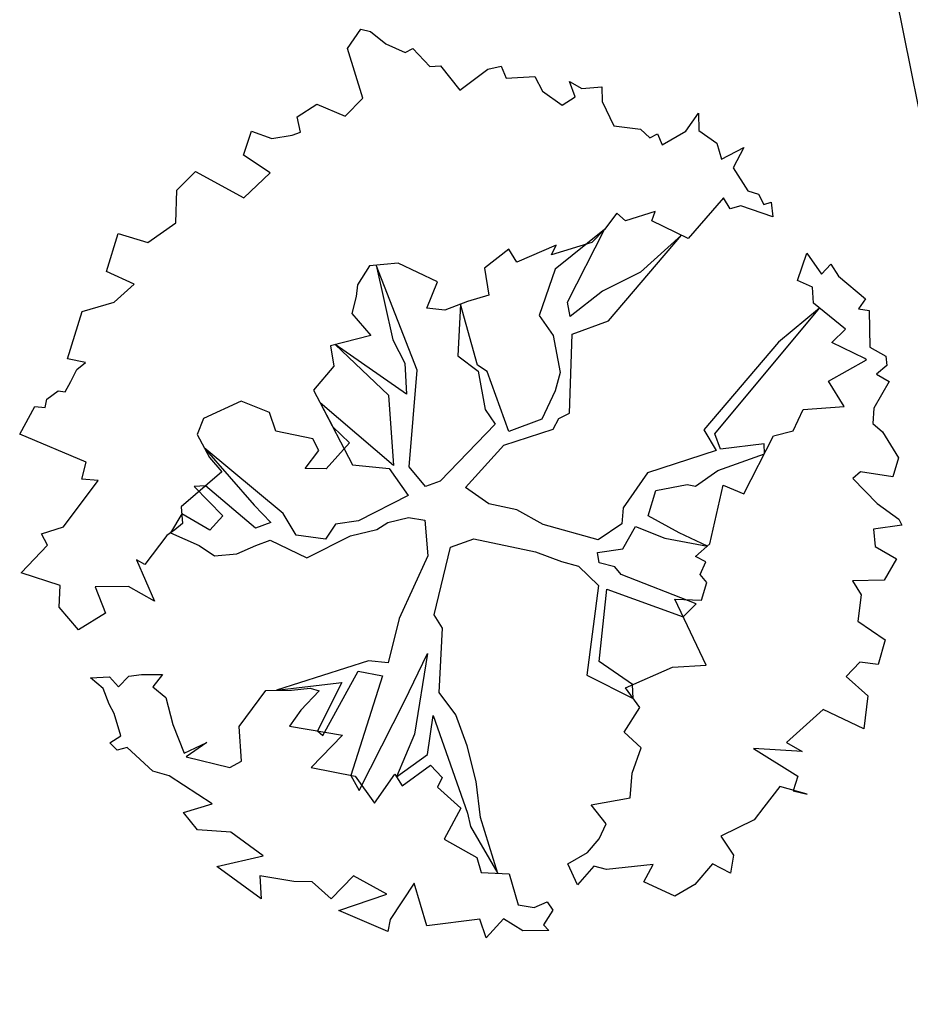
# Model space of a CAD drawing. Header units: metres. Extents: x 2643011 to 2643179, y 1217594 to 1217713.
# Tile 17 of 60: x 2643062.85 to 2643066.76, y 1217644.56 to 1217648.88. Entities that reach past the tile are written whole.
import ezdxf

# ---------------------------------------------------------------- set-up
doc = ezdxf.new("R2010")
doc.units = ezdxf.units.M
doc.linetypes.add('AUSGEZOGEN', pattern=[0])
doc.layers.add('XR$1$_65397', color=7, linetype='Continuous')
doc.layers.add('XR$1$_65398', color=7, linetype='Continuous')

msp = doc.modelspace()

# ---------------------------------------------------------------- linework, layer by layer
at = {"layer": 'XR$1$_65397', "color": 12, "linetype": 'AUSGEZOGEN', "lineweight": 25, "transparency": 33554687}
msp.add_line((2643068.0786, 1217642.0718), (2643066.4723, 1217650.1145), dxfattribs=at)
at = {"layer": 'XR$1$_65398', "color": 250, "linetype": 'AUSGEZOGEN', "lineweight": -3, "transparency": 33554687}
for p, q in [((2643064.291, 1217648.7514), (2643064.3497, 1217648.8364)), ((2643064.3497, 1217648.8364), (2643064.3921, 1217648.8263)), ((2643064.3921, 1217648.8263), (2643064.4598, 1217648.771)), ((2643064.358, 1217648.5335), (2643064.291, 1217648.7514)), ((2643064.4598, 1217648.771), (2643064.5444, 1217648.7337)), ((2643064.5444, 1217648.7337), (2643064.5782, 1217648.7515)), ((2643064.5782, 1217648.7515), (2643064.6526, 1217648.6719)), ((2643064.6526, 1217648.6719), (2643064.699, 1217648.6747)), ((2643064.699, 1217648.6747), (2643064.7832, 1217648.5678)), ((2643064.907, 1217648.6609), (2643064.9648, 1217648.6743)), ((2643064.9648, 1217648.6743), (2643064.9867, 1217648.621)), ((2643064.7832, 1217648.5678), (2643064.907, 1217648.6609)), ((2643064.9867, 1217648.621), (2643065.1124, 1217648.6286)), ((2643065.1124, 1217648.6286), (2643065.1462, 1217648.5646)), ((2643065.2897, 1217648.5384), (2643065.2651, 1217648.6057)), ((2643065.2651, 1217648.6057), (2643065.3195, 1217648.5757)), ((2643065.3195, 1217648.5757), (2643065.4067, 1217648.5831)), ((2643065.4067, 1217648.5831), (2643065.4081, 1217648.5189)), ((2643064.2809, 1217648.4543), (2643064.358, 1217648.5335)), ((2643065.1462, 1217648.5646), (2643065.2331, 1217648.5023)), ((2643065.2331, 1217648.5023), (2643065.2897, 1217648.5384)), ((2643064.0708, 1217648.4516), (2643064.1558, 1217648.5072)), ((2643064.1558, 1217648.5072), (2643064.2809, 1217648.4543)), ((2643065.4081, 1217648.5189), (2643065.4599, 1217648.4119)), ((2643064.0851, 1217648.3834), (2643064.0708, 1217648.4516)), ((2643065.7751, 1217648.3882), (2643065.8308, 1217648.467)), ((2643065.8308, 1217648.467), (2643065.8318, 1217648.3918)), ((2643065.4599, 1217648.4119), (2643065.5757, 1217648.3973)), ((2643063.8349, 1217648.2839), (2643063.8705, 1217648.3892)), ((2643063.8705, 1217648.3892), (2643063.9592, 1217648.3557)), ((2643063.9592, 1217648.3557), (2643064.0487, 1217648.3704)), ((2643064.0487, 1217648.3704), (2643064.0851, 1217648.3834)), ((2643065.5757, 1217648.3973), (2643065.6174, 1217648.3591)), ((2643065.6174, 1217648.3591), (2643065.6513, 1217648.3769)), ((2643065.6513, 1217648.3769), (2643065.6707, 1217648.3285)), ((2643065.6707, 1217648.3285), (2643065.7751, 1217648.3882)), ((2643065.8318, 1217648.3918), (2643065.9106, 1217648.3361)), ((2643065.9106, 1217648.3361), (2643065.9311, 1217648.2651)), ((2643063.9521, 1217648.2052), (2643063.8349, 1217648.2839)), ((2643065.9311, 1217648.2651), (2643066.029, 1217648.3167)), ((2643066.029, 1217648.3167), (2643065.9832, 1217648.2277)), ((2643063.5425, 1217648.1298), (2643063.6245, 1217648.2116)), ((2643063.6245, 1217648.2116), (2643063.8365, 1217648.0964)), ((2643063.8365, 1217648.0964), (2643063.9521, 1217648.2052)), ((2643065.9832, 1217648.2277), (2643066.0471, 1217648.127)), ((2643063.5377, 1217647.9867), (2643063.5425, 1217648.1298)), ((2643066.0471, 1217648.127), (2643066.0932, 1217648.1127)), ((2643066.0932, 1217648.1127), (2643066.1175, 1217648.0668)), ((2643065.9396, 1217648.0966), (2643065.7852, 1217647.9179)), ((2643065.97, 1217648.0478), (2643065.9396, 1217648.0966)), ((2643066.0168, 1217648.0616), (2643065.97, 1217648.0478)), ((2643066.1571, 1217648.0121), (2643066.0168, 1217648.0616)), ((2643066.1175, 1217648.0668), (2643066.149, 1217648.0773)), ((2643066.149, 1217648.0773), (2643066.1571, 1217648.0121)), ((2643065.4718, 1217648.0291), (2643065.4184, 1217647.9576)), ((2643065.511, 1217647.9957), (2643065.4718, 1217648.0291)), ((2643065.6409, 1217648.0364), (2643065.511, 1217647.9957)), ((2643065.6253, 1217647.9957), (2643065.6409, 1217648.0364)), ((2643063.4149, 1217647.9003), (2643063.5377, 1217647.9867)), ((2643065.7852, 1217647.9179), (2643065.6253, 1217647.9957)), ((2643063.2337, 1217647.7724), (2643063.2857, 1217647.9403)), ((2643063.2857, 1217647.9403), (2643063.4149, 1217647.9003)), ((2643065.4184, 1217647.9576), (2643065.2016, 1217647.7831)), ((2643065.256, 1217647.6389), (2643065.4184, 1217647.9576)), ((2643065.4184, 1217647.9576), (2643065.3622, 1217647.9002)), ((2643065.4356, 1217647.556), (2643065.7561, 1217647.9321)), ((2643065.7561, 1217647.9321), (2643065.5758, 1217647.7704)), ((2643065.206, 1217647.8889), (2643065.0341, 1217647.8137)), ((2643065.3622, 1217647.9002), (2643065.1855, 1217647.8457)), ((2643065.1855, 1217647.8457), (2643065.206, 1217647.8889)), ((2643064.9993, 1217647.871), (2643064.8917, 1217647.788)), ((2643065.0341, 1217647.8137), (2643064.9993, 1217647.871)), ((2643066.2652, 1217647.734), (2643066.306, 1217647.8528)), ((2643066.306, 1217647.8528), (2643066.3697, 1217647.7613)), ((2643064.513, 1217647.8092), (2643064.388, 1217647.7973)), ((2643064.5964, 1217647.3405), (2643064.4174, 1217647.8001)), ((2643064.4174, 1217647.8001), (2643064.4897, 1217647.4726)), ((2643064.6858, 1217647.7274), (2643064.513, 1217647.8092)), ((2643066.3697, 1217647.7613), (2643066.4115, 1217647.8049)), ((2643066.4115, 1217647.8049), (2643066.445, 1217647.7531)), ((2643063.3553, 1217647.7176), (2643063.2337, 1217647.7724)), ((2643064.388, 1217647.7973), (2643064.3342, 1217647.7149)), ((2643064.8917, 1217647.788), (2643064.9114, 1217647.6687)), ((2643065.2016, 1217647.7831), (2643065.1314, 1217647.5793)), ((2643065.5758, 1217647.7704), (2643065.4095, 1217647.6874)), ((2643063.2672, 1217647.6387), (2643063.3553, 1217647.7176)), ((2643064.3342, 1217647.7149), (2643064.3286, 1217647.664)), ((2643064.6389, 1217647.6115), (2643064.6858, 1217647.7274)), ((2643066.3306, 1217647.7036), (2643066.2652, 1217647.734)), ((2643066.445, 1217647.7531), (2643066.5627, 1217647.653)), ((2643065.4095, 1217647.6874), (2643065.2678, 1217647.5756)), ((2643066.3345, 1217647.6346), (2643066.3306, 1217647.7036)), ((2643063.1269, 1217647.5972), (2643063.2672, 1217647.6387)), ((2643064.3286, 1217647.664), (2643064.3094, 1217647.5891)), ((2643064.8179, 1217647.641), (2643064.7185, 1217647.604)), ((2643064.7872, 1217647.6296), (2643064.7754, 1217647.4024)), ((2643064.8618, 1217647.3615), (2643064.7872, 1217647.6296)), ((2643064.9114, 1217647.6687), (2643064.8179, 1217647.641)), ((2643065.2678, 1217647.5756), (2643065.256, 1217647.6389)), ((2643066.4751, 1217647.5204), (2643066.3345, 1217647.6346)), ((2643066.5627, 1217647.653), (2643066.5318, 1217647.609)), ((2643063.0629, 1217647.3905), (2643063.1269, 1217647.5972)), ((2643064.3094, 1217647.5891), (2643064.3927, 1217647.4925)), ((2643064.7185, 1217647.604), (2643064.6389, 1217647.6115)), ((2643065.9021, 1217647.0607), (2643066.3618, 1217647.6124)), ((2643066.3618, 1217647.6124), (2643066.1812, 1217647.4627)), ((2643066.5318, 1217647.609), (2643066.579, 1217647.6014)), ((2643066.579, 1217647.6014), (2643066.5819, 1217647.4408)), ((2643065.1314, 1217647.5793), (2643065.1926, 1217647.4927)), ((2643065.2761, 1217647.4981), (2643065.4356, 1217647.556)), ((2643065.2641, 1217647.152), (2643065.2761, 1217647.4981)), ((2643066.4153, 1217647.461), (2643066.4751, 1217647.5204)), ((2643064.3927, 1217647.4925), (2643064.2159, 1217647.4471)), ((2643064.4897, 1217647.4726), (2643064.5432, 1217647.3711)), ((2643065.1926, 1217647.4927), (2643065.2242, 1217647.3302)), ((2643066.1812, 1217647.4627), (2643065.8541, 1217647.0786)), ((2643066.5597, 1217647.392), (2643066.4153, 1217647.461)), ((2643064.2159, 1217647.4471), (2643064.2307, 1217647.3576)), ((2643064.5505, 1217647.2344), (2643064.2369, 1217647.4525)), ((2643064.2369, 1217647.4525), (2643064.4705, 1217647.2308)), ((2643066.5819, 1217647.4408), (2643066.6518, 1217647.402)), ((2643063.1415, 1217647.3732), (2643063.0629, 1217647.3905)), ((2643063.1037, 1217647.3425), (2643063.1415, 1217647.3732)), ((2643064.5432, 1217647.3711), (2643064.5505, 1217647.2344)), ((2643064.7754, 1217647.4024), (2643064.8648, 1217647.3353)), ((2643066.4012, 1217647.2915), (2643066.5678, 1217647.3855)), ((2643066.5678, 1217647.3855), (2643066.5597, 1217647.392)), ((2643066.6518, 1217647.402), (2643066.6563, 1217647.3611)), ((2643063.0773, 1217647.29), (2643063.1037, 1217647.3425)), ((2643064.2307, 1217647.3576), (2643064.1413, 1217647.2518)), ((2643064.561, 1217646.9157), (2643064.5964, 1217647.3405)), ((2643064.9039, 1217647.3343), (2643064.8618, 1217647.3615)), ((2643064.8648, 1217647.3353), (2643064.8947, 1217647.1673)), ((2643064.9994, 1217647.0712), (2643064.9039, 1217647.3343)), ((2643065.2242, 1217647.3302), (2643065.2021, 1217647.2491)), ((2643066.6563, 1217647.3611), (2643066.612, 1217647.3223)), ((2643063.0533, 1217647.2448), (2643063.0773, 1217647.29)), ((2643066.4702, 1217647.1811), (2643066.4012, 1217647.2915)), ((2643066.667, 1217647.2911), (2643066.5993, 1217647.1735)), ((2643066.612, 1217647.3223), (2643066.667, 1217647.2911)), ((2643062.9727, 1217647.2132), (2643063.0226, 1217647.2503)), ((2643063.0226, 1217647.2503), (2643063.0533, 1217647.2448)), ((2643064.1413, 1217647.2518), (2643064.2261, 1217647.0911)), ((2643065.2021, 1217647.2491), (2643065.1437, 1217647.1256)), ((2643062.9643, 1217647.1763), (2643062.9727, 1217647.2132)), ((2643063.8252, 1217647.2041), (2643063.6601, 1217647.1278)), ((2643063.9485, 1217647.1548), (2643063.8252, 1217647.2041)), ((2643064.4924, 1217646.9228), (2643064.1706, 1217647.1963)), ((2643064.1706, 1217647.1963), (2643064.3133, 1217646.9256)), ((2643064.4705, 1217647.2308), (2643064.4924, 1217646.9228)), ((2643062.8532, 1217647.0591), (2643062.919, 1217647.1802)), ((2643062.919, 1217647.1802), (2643062.9643, 1217647.1763)), ((2643063.9766, 1217647.0723), (2643063.9485, 1217647.1548)), ((2643064.8947, 1217647.1673), (2643064.9388, 1217647.1041)), ((2643065.2182, 1217647.1278), (2643065.2641, 1217647.152)), ((2643066.2458, 1217647.0736), (2643066.289, 1217647.1675)), ((2643066.289, 1217647.1675), (2643066.4702, 1217647.1811)), ((2643066.5993, 1217647.1735), (2643066.5958, 1217647.1069)), ((2643063.6601, 1217647.1278), (2643063.6316, 1217647.0588)), ((2643065.1437, 1217647.1256), (2643064.9994, 1217647.0712)), ((2643065.1929, 1217647.0821), (2643065.2182, 1217647.1278)), ((2643064.1392, 1217647.0392), (2643063.9766, 1217647.0723)), ((2643064.2261, 1217647.0911), (2643064.2996, 1217647.0219)), ((2643064.9388, 1217647.1041), (2643064.6974, 1217646.8532)), ((2643064.9769, 1217647.0114), (2643065.1929, 1217647.0821)), ((2643065.8541, 1217647.0786), (2643065.908, 1217646.9881)), ((2643066.1602, 1217647.0516), (2643066.2458, 1217647.0736)), ((2643066.5958, 1217647.1069), (2643066.637, 1217647.0699)), ((2643066.637, 1217647.0699), (2643066.7079, 1217646.9559)), ((2643063.1448, 1217646.9364), (2643062.8532, 1217647.0591)), ((2643063.6316, 1217647.0588), (2643063.6851, 1217646.9573)), ((2643064.1659, 1217646.9884), (2643064.1392, 1217647.0392)), ((2643064.2996, 1217647.0219), (2643064.1976, 1217646.9078)), ((2643065.9268, 1217646.9934), (2643065.9021, 1217647.0607)), ((2643066.03, 1217646.7977), (2643066.1602, 1217647.0516)), ((2643064.0094, 1217646.7113), (2643063.6628, 1217646.9995)), ((2643063.6628, 1217646.9995), (2643063.8821, 1217646.7477)), ((2643064.106, 1217646.9089), (2643064.1659, 1217646.9884)), ((2643064.8092, 1217646.8257), (2643064.9769, 1217647.0114)), ((2643065.908, 1217646.9881), (2643065.6076, 1217646.89)), ((2643066.1193, 1217647.0178), (2643065.9268, 1217646.9934)), ((2643066.1197, 1217646.9727), (2643066.1193, 1217647.0178)), ((2643063.1257, 1217646.8615), (2643063.1448, 1217646.9364)), ((2643063.6851, 1217646.9573), (2643063.7403, 1217646.8937)), ((2643065.916, 1217646.8997), (2643066.1197, 1217646.9727)), ((2643066.7079, 1217646.9559), (2643066.6828, 1217646.8717)), ((2643063.7403, 1217646.8937), (2643063.5615, 1217646.7407)), ((2643064.1976, 1217646.9078), (2643064.106, 1217646.9089)), ((2643064.3133, 1217646.9256), (2643064.4738, 1217646.9083)), ((2643064.4738, 1217646.9083), (2643064.5576, 1217646.7903)), ((2643064.6337, 1217646.8305), (2643064.561, 1217646.9157)), ((2643065.8172, 1217646.8322), (2643065.916, 1217646.8997)), ((2643066.5412, 1217646.8943), (2643066.5069, 1217646.8654)), ((2643066.6828, 1217646.8717), (2643066.5412, 1217646.8943)), ((2643063.0459, 1217646.6526), (2643063.1979, 1217646.8563)), ((2643063.1979, 1217646.8563), (2643063.1257, 1217646.8615)), ((2643064.6974, 1217646.8532), (2643064.6337, 1217646.8305)), ((2643065.6076, 1217646.89), (2643065.5003, 1217646.7362)), ((2643066.5069, 1217646.8654), (2643066.6144, 1217646.7553)), ((2643063.6687, 1217646.8324), (2643063.6182, 1217646.8293)), ((2643063.6182, 1217646.8293), (2643063.7444, 1217646.7013)), ((2643063.8874, 1217646.647), (2643063.6687, 1217646.8324)), ((2643064.9115, 1217646.7546), (2643064.8092, 1217646.8257)), ((2643065.6099, 1217646.7013), (2643065.6441, 1217646.812)), ((2643065.6441, 1217646.812), (2643065.781, 1217646.8394)), ((2643065.781, 1217646.8394), (2643065.8172, 1217646.8322)), ((2643065.8801, 1217646.5782), (2643065.9387, 1217646.8361)), ((2643065.9387, 1217646.8361), (2643066.03, 1217646.7977)), ((2643064.5576, 1217646.7903), (2643064.3394, 1217646.6799)), ((2643063.5615, 1217646.7407), (2643063.5673, 1217646.6681)), ((2643063.8821, 1217646.7477), (2643063.9547, 1217646.6716)), ((2643065.0337, 1217646.7279), (2643064.9115, 1217646.7546)), ((2643065.1494, 1217646.6638), (2643065.0337, 1217646.7279)), ((2643065.5003, 1217646.7362), (2643065.4939, 1217646.6664)), ((2643066.6144, 1217646.7553), (2643066.7094, 1217646.6865)), ((2643063.5639, 1217646.7107), (2643063.5148, 1217646.6263)), ((2643063.6865, 1217646.6383), (2643063.5639, 1217646.7107)), ((2643063.7444, 1217646.7013), (2643063.6865, 1217646.6383)), ((2643064.0652, 1217646.6172), (2643064.0094, 1217646.7113)), ((2643064.3394, 1217646.6799), (2643064.2389, 1217646.6655)), ((2643064.4685, 1217646.6723), (2643064.5591, 1217646.6938)), ((2643064.5591, 1217646.6938), (2643064.6302, 1217646.6819)), ((2643064.6302, 1217646.6819), (2643064.6427, 1217646.5264)), ((2643065.7465, 1217646.6266), (2643065.6099, 1217646.7013)), ((2643066.7094, 1217646.6865), (2643066.7228, 1217646.6611)), ((2643062.9488, 1217646.623), (2643063.0459, 1217646.6526)), ((2643063.5344, 1217646.6399), (2643063.4982, 1217646.6147)), ((2643063.5673, 1217646.6681), (2643063.5344, 1217646.6399)), ((2643063.9547, 1217646.6716), (2643063.8874, 1217646.647)), ((2643064.2389, 1217646.6655), (2643064.1939, 1217646.5986)), ((2643064.3048, 1217646.6138), (2643064.4197, 1217646.6419)), ((2643064.4197, 1217646.6419), (2643064.4685, 1217646.6723)), ((2643065.3903, 1217646.5963), (2643065.1494, 1217646.6638)), ((2643065.4939, 1217646.6664), (2643065.3903, 1217646.5963)), ((2643065.4981, 1217646.5559), (2643065.554, 1217646.6548)), ((2643065.554, 1217646.6548), (2643065.6828, 1217646.6038)), ((2643066.7228, 1217646.6611), (2643066.5979, 1217646.6432)), ((2643066.5979, 1217646.6432), (2643066.6057, 1217646.5669)), ((2643062.9755, 1217646.5723), (2643062.9488, 1217646.623)), ((2643063.4982, 1217646.6147), (2643063.4026, 1217646.4886)), ((2643063.5148, 1217646.6263), (2643063.6403, 1217646.5707)), ((2643063.8884, 1217646.5718), (2643063.952, 1217646.5946)), ((2643063.952, 1217646.5946), (2643064.112, 1217646.5168)), ((2643064.1939, 1217646.5986), (2643064.0652, 1217646.6172)), ((2643064.112, 1217646.5168), (2643064.3048, 1217646.6138)), ((2643064.7421, 1217646.5634), (2643064.8458, 1217646.601)), ((2643064.8458, 1217646.601), (2643065.1153, 1217646.5439)), ((2643065.6828, 1217646.6038), (2643065.8695, 1217646.5688)), ((2643065.8695, 1217646.5688), (2643065.7465, 1217646.6266)), ((2643062.8602, 1217646.4512), (2643062.9755, 1217646.5723)), ((2643063.6403, 1217646.5707), (2643063.7073, 1217646.5257)), ((2643063.8061, 1217646.5346), (2643063.8884, 1217646.5718)), ((2643064.6716, 1217646.2667), (2643064.7421, 1217646.5634)), ((2643065.3873, 1217646.5406), (2643065.4981, 1217646.5559)), ((2643065.8178, 1217646.5237), (2643065.8801, 1217646.5782)), ((2643066.6057, 1217646.5669), (2643066.6991, 1217646.5128)), ((2643063.4026, 1217646.4886), (2643063.3661, 1217646.508)), ((2643063.3661, 1217646.508), (2643063.4446, 1217646.327)), ((2643063.7073, 1217646.5257), (2643063.8061, 1217646.5346)), ((2643064.6427, 1217646.5264), (2643064.5179, 1217646.2506)), ((2643065.1153, 1217646.5439), (2643065.2293, 1217646.5006)), ((2643065.3944, 1217646.495), (2643065.3873, 1217646.5406)), ((2643065.8629, 1217646.4996), (2643065.8178, 1217646.5237)), ((2643066.6991, 1217646.5128), (2643066.6449, 1217646.4193)), ((2643065.2293, 1217646.5006), (2643065.3049, 1217646.4802)), ((2643065.3049, 1217646.4802), (2643065.3922, 1217646.3965)), ((2643065.4638, 1217646.4775), (2643065.3944, 1217646.495)), ((2643065.492, 1217646.4445), (2643065.4638, 1217646.4775)), ((2643065.8384, 1217646.4435), (2643065.8629, 1217646.4996)), ((2643063.03, 1217646.3956), (2643062.8602, 1217646.4512)), ((2643065.8198, 1217646.3147), (2643065.492, 1217646.4445)), ((2643065.8673, 1217646.4092), (2643065.8384, 1217646.4435)), ((2643066.6449, 1217646.4193), (2643066.5056, 1217646.4169)), ((2643063.026, 1217646.3008), (2643063.03, 1217646.3956)), ((2643063.3301, 1217646.3917), (2643063.1841, 1217646.3904)), ((2643063.1841, 1217646.3904), (2643063.23, 1217646.2741)), ((2643063.4446, 1217646.327), (2643063.3301, 1217646.3917)), ((2643065.3922, 1217646.3965), (2643065.3408, 1217646.0019)), ((2643065.3951, 1217646.063), (2643065.4292, 1217646.379)), ((2643065.4292, 1217646.379), (2643065.7635, 1217646.2586)), ((2643065.8433, 1217646.3317), (2643065.8673, 1217646.4092)), ((2643066.5056, 1217646.4169), (2643066.5442, 1217646.3554)), ((2643065.8641, 1217646.0462), (2643065.7271, 1217646.3353)), ((2643065.7271, 1217646.3353), (2643065.8433, 1217646.3317)), ((2643066.5442, 1217646.3554), (2643066.5296, 1217646.2396)), ((2643063.1112, 1217646.2007), (2643063.026, 1217646.3008)), ((2643065.7635, 1217646.2586), (2643065.8198, 1217646.3147)), ((2643063.23, 1217646.2741), (2643063.1112, 1217646.2007)), ((2643064.5179, 1217646.2506), (2643064.469, 1217646.0564)), ((2643064.707, 1217646.2082), (2643064.6716, 1217646.2667)), ((2643064.6936, 1217645.9263), (2643064.707, 1217646.2082)), ((2643066.5296, 1217646.2396), (2643066.6487, 1217646.1573)), ((2643066.6487, 1217646.1573), (2643066.6193, 1217646.0491)), ((2643064.5404, 1217645.8887), (2643064.6416, 1217646.0981)), ((2643064.6416, 1217646.0981), (2643064.5845, 1217645.7437)), ((2643064.3826, 1217646.065), (2643063.9789, 1217645.936)), ((2643064.469, 1217646.0564), (2643064.3826, 1217646.065)), ((2643065.5409, 1217645.9623), (2643065.3951, 1217646.063)), ((2643065.5107, 1217645.9463), (2643065.7171, 1217646.0382)), ((2643065.7171, 1217646.0382), (2643065.8641, 1217646.0462)), ((2643066.5378, 1217646.0602), (2643066.4787, 1217645.9966)), ((2643066.6193, 1217646.0491), (2643066.5378, 1217646.0602)), ((2643063.1634, 1217645.9904), (2643063.247, 1217645.9958)), ((2643063.22, 1217645.9445), (2643063.1634, 1217645.9904)), ((2643063.247, 1217645.9958), (2643063.2859, 1217645.9515)), ((2643063.2859, 1217645.9515), (2643063.3325, 1217645.9977)), ((2643063.3325, 1217645.9977), (2643063.3874, 1217646.005)), ((2643063.3874, 1217646.005), (2643063.4796, 1217646.0057)), ((2643063.4796, 1217646.0057), (2643063.4374, 1217645.9511)), ((2643064.1832, 1217645.7374), (2643064.3372, 1217646.0194)), ((2643064.4445, 1217646.0003), (2643064.3053, 1217645.563)), ((2643064.3372, 1217646.0194), (2643064.4445, 1217646.0003)), ((2643065.3408, 1217646.0019), (2643065.544, 1217645.9004)), ((2643066.4787, 1217645.9966), (2643066.5728, 1217645.9118)), ((2643063.2453, 1217645.876), (2643063.22, 1217645.9445)), ((2643063.4374, 1217645.9511), (2643063.494, 1217645.9052)), ((2643063.9789, 1217645.936), (2643064.2655, 1217645.9708)), ((2643064.0457, 1217645.9367), (2643064.1274, 1217645.9458)), ((2643064.1274, 1217645.9458), (2643064.1661, 1217645.9338)), ((2643064.2655, 1217645.9708), (2643064.1595, 1217645.7579)), ((2643065.573, 1217645.8603), (2643065.5107, 1217645.9463)), ((2643065.544, 1217645.9004), (2643065.5409, 1217645.9623)), ((2643063.494, 1217645.9052), (2643063.5247, 1217645.7855)), ((2643063.8163, 1217645.7772), (2643063.9321, 1217645.9355)), ((2643063.9321, 1217645.9355), (2643064.0457, 1217645.9367)), ((2643064.1661, 1217645.9338), (2643064.0861, 1217645.8484)), ((2643064.7666, 1217645.8288), (2643064.6936, 1217645.9263)), ((2643066.5728, 1217645.9118), (2643066.5563, 1217645.7673)), ((2643063.2676, 1217645.8338), (2643063.2453, 1217645.876)), ((2643064.3423, 1217645.4971), (2643064.5404, 1217645.8887)), ((2643065.5045, 1217645.7531), (2643065.573, 1217645.8603)), ((2643063.2972, 1217645.7366), (2643063.2676, 1217645.8338)), ((2643064.0861, 1217645.8484), (2643064.0363, 1217645.7789)), ((2643064.642, 1217645.6551), (2643064.6664, 1217645.8255)), ((2643064.6664, 1217645.8255), (2643064.8168, 1217645.3967)), ((2643064.8165, 1217645.6931), (2643064.7666, 1217645.8288)), ((2643066.3773, 1217645.852), (2643066.2161, 1217645.7068)), ((2643066.5563, 1217645.7673), (2643066.3773, 1217645.852)), ((2643063.5247, 1217645.7855), (2643063.575, 1217645.6608)), ((2643063.8257, 1217645.6246), (2643063.8163, 1217645.7772)), ((2643064.0363, 1217645.7789), (2643064.2687, 1217645.7393)), ((2643063.249, 1217645.705), (2643063.2972, 1217645.7366)), ((2643064.2687, 1217645.7393), (2643064.1318, 1217645.5976)), ((2643064.1595, 1217645.7579), (2643064.1832, 1217645.7374)), ((2643064.5845, 1217645.7437), (2643064.5065, 1217645.5567)), ((2643065.5793, 1217645.6845), (2643065.5045, 1217645.7531)), ((2643063.2809, 1217645.674), (2643063.249, 1217645.705)), ((2643063.324, 1217645.6859), (2643063.2809, 1217645.674)), ((2643063.4374, 1217645.582), (2643063.324, 1217645.6859)), ((2643063.575, 1217645.6608), (2643063.6743, 1217645.7069)), ((2643063.6743, 1217645.7069), (2643063.584, 1217645.6438)), ((2643064.856, 1217645.5363), (2643064.8165, 1217645.6931)), ((2643065.5395, 1217645.5724), (2643065.5793, 1217645.6845)), ((2643066.2161, 1217645.7068), (2643066.2847, 1217645.6673)), ((2643063.584, 1217645.6438), (2643063.775, 1217645.5979)), ((2643064.5065, 1217645.5567), (2643064.642, 1217645.6551)), ((2643066.2847, 1217645.6673), (2643066.0724, 1217645.6805)), ((2643066.0724, 1217645.6805), (2643066.2657, 1217645.56)), ((2643063.775, 1217645.5979), (2643063.8257, 1217645.6246)), ((2643064.1318, 1217645.5976), (2643064.3251, 1217645.559)), ((2643064.5313, 1217645.5164), (2643064.6558, 1217645.6083)), ((2643064.6558, 1217645.6083), (2643064.7059, 1217645.5544)), ((2643063.5088, 1217645.5609), (2643063.4374, 1217645.582)), ((2643063.6972, 1217645.4379), (2643063.5088, 1217645.5609)), ((2643064.3053, 1217645.563), (2643064.3423, 1217645.4971)), ((2643064.3251, 1217645.559), (2643064.4089, 1217645.4411)), ((2643064.4089, 1217645.4411), (2643064.499, 1217645.5689)), ((2643064.499, 1217645.5689), (2643064.5313, 1217645.5164)), ((2643064.7059, 1217645.5544), (2643064.6854, 1217645.5112)), ((2643065.5315, 1217645.4647), (2643065.5395, 1217645.5724)), ((2643066.2657, 1217645.56), (2643066.2457, 1217645.4954)), ((2643064.6854, 1217645.5112), (2643064.7882, 1217645.4187)), ((2643064.8747, 1217645.3778), (2643064.856, 1217645.5363)), ((2643066.1878, 1217645.5143), (2643066.1171, 1217645.423)), ((2643066.3077, 1217645.4802), (2643066.1878, 1217645.5143)), ((2643066.2457, 1217645.4954), (2643066.3077, 1217645.4802)), ((2643063.5721, 1217645.3998), (2643063.6972, 1217645.4379)), ((2643065.3592, 1217645.4341), (2643065.5315, 1217645.4647)), ((2643065.4252, 1217645.35), (2643065.3592, 1217645.4341)), ((2643063.6336, 1217645.3241), (2643063.5721, 1217645.3998)), ((2643064.7882, 1217645.4187), (2643064.7148, 1217645.2827)), ((2643064.8168, 1217645.3967), (2643064.8303, 1217645.339)), ((2643066.1171, 1217645.423), (2643066.0749, 1217645.3683)), ((2643064.8303, 1217645.339), (2643064.9503, 1217645.1333)), ((2643064.9503, 1217645.1333), (2643064.8747, 1217645.3778)), ((2643065.3948, 1217645.2846), (2643065.4252, 1217645.35)), ((2643066.0749, 1217645.3683), (2643065.9292, 1217645.2961)), ((2643063.7793, 1217645.3144), (2643063.6336, 1217645.3241)), ((2643063.9208, 1217645.21), (2643063.7793, 1217645.3144)), ((2643065.9292, 1217645.2961), (2643065.9842, 1217645.2124)), ((2643064.7148, 1217645.2827), (2643064.8589, 1217645.2027)), ((2643065.3442, 1217645.2254), (2643065.3948, 1217645.2846)), ((2643063.7184, 1217645.1634), (2643063.9208, 1217645.21)), ((2643065.2579, 1217645.1753), (2643065.3442, 1217645.2254)), ((2643065.9842, 1217645.2124), (2643065.9712, 1217645.1345)), ((2643064.8589, 1217645.2027), (2643064.878, 1217645.1371)), ((2643065.3002, 1217645.0833), (2643065.2579, 1217645.1753)), ((2643065.6319, 1217645.1718), (2643065.4271, 1217645.1502)), ((2643065.5914, 1217645.0963), (2643065.6319, 1217645.1718)), ((2643065.8915, 1217645.1743), (2643065.814, 1217645.084)), ((2643065.9712, 1217645.1345), (2643065.8915, 1217645.1743)), ((2643063.9121, 1217645.0216), (2643063.7184, 1217645.1634)), ((2643064.0559, 1217645.0974), (2643063.9068, 1217645.1223)), ((2643063.9068, 1217645.1223), (2643063.9121, 1217645.0216)), ((2643064.3174, 1217645.1226), (2643064.2194, 1217645.0215)), ((2643064.4634, 1217645.042), (2643064.3174, 1217645.1226)), ((2643064.878, 1217645.1371), (2643065.0004, 1217645.1306)), ((2643065.0004, 1217645.1306), (2643065.0394, 1217644.9952)), ((2643065.3718, 1217645.1643), (2643065.3002, 1217645.0833)), ((2643065.4271, 1217645.1502), (2643065.3718, 1217645.1643)), ((2643064.1365, 1217645.0967), (2643064.0559, 1217645.0974)), ((2643064.2194, 1217645.0215), (2643064.1365, 1217645.0967)), ((2643064.5833, 1217645.0898), (2643064.4786, 1217644.9312)), ((2643064.6387, 1217644.9028), (2643064.5833, 1217645.0898)), ((2643065.7265, 1217645.0333), (2643065.5914, 1217645.0963)), ((2643065.814, 1217645.084), (2643065.7265, 1217645.0333)), ((2643064.2529, 1217644.9697), (2643064.4634, 1217645.042)), ((2643065.0394, 1217644.9952), (2643065.1105, 1217644.9833)), ((2643065.1105, 1217644.9833), (2643065.1668, 1217645.0083)), ((2643065.1668, 1217645.0083), (2643065.192, 1217644.9722)), ((2643064.4681, 1217644.8778), (2643064.2529, 1217644.9697)), ((2643065.192, 1217644.9722), (2643065.1506, 1217644.9072)), ((2643064.4786, 1217644.9312), (2643064.4681, 1217644.8778)), ((2643064.8714, 1217644.9329), (2643064.6387, 1217644.9028)), ((2643064.8995, 1217644.8504), (2643064.8714, 1217644.9329)), ((2643064.9747, 1217644.9333), (2643064.8995, 1217644.8504)), ((2643065.0607, 1217644.8814), (2643064.9747, 1217644.9333)), ((2643065.1506, 1217644.9072), (2643065.1744, 1217644.8826)), ((2643065.1744, 1217644.8826), (2643065.0607, 1217644.8814))]:
    msp.add_line(p, q, dxfattribs=at)

doc.saveas('drawing.dxf')
